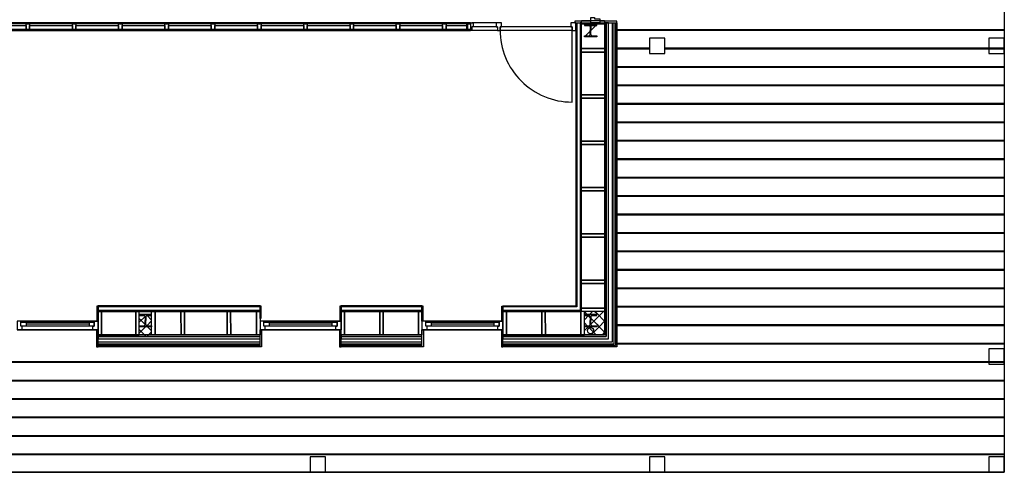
# Model space of a CAD drawing. Header units: metres. Extents: x 69472 to 71247, y 407524 to 411041.
# Tile 11 of 18: x 70316 to 70329, y 409271 to 409277. Entities that reach past the tile are written whole.
import ezdxf

# ---------------------------------------------------------------- set-up
doc = ezdxf.new("R2010")
doc.units = ezdxf.units.M
doc.layers.add('N-GEBOUW', color=251, linetype='Continuous')

# ---------------------------------------------------------------- blocks, each defined once
blk = doc.blocks.new('HOUT_67x114_ZS')
at = {"color": 0}
blk.add_lwpolyline([(0, 114), (-67, 114), (-67, 67), (-50, 67), (-50, 0), (0, 0), (0, 114)], dxfattribs=at)
blk = doc.blocks.new('HOUT_67x114_Onderdorpel')
at = {"color": 0}
for points in [[(-50, 57), (50, 57)], [(-50, -57), (50, -57)]]:
    blk.add_lwpolyline(points, dxfattribs=at)
blk = doc.blocks.new('HOUT_67x100 ZS')
at = {"color": 0}
blk.add_lwpolyline([(0, 100), (-67, 100), (-67, 45), (-50, 45), (-50, 0), (0, 0)], close=True, dxfattribs=at)
blk = doc.blocks.new('HOUT_67x100 TS')
at = {"color": 0}
blk.add_lwpolyline([(-33.5, 45), (-33.5, 100), (33.5, 100), (33.5, 45), (16.5, 45), (16.5, 0), (-16.5, 0), (-16.5, 45), (-33.5, 45)], dxfattribs=at)
blk = doc.blocks.new('AA_Draairichting-enkel')
at = {"color": 0, "linetype": 'ByBlock', "lineweight": -2}
blk.add_lwpolyline([(1, 0, 0.414214), (0, 1), (0, 0)], format="xyb", dxfattribs=at)
blk = doc.blocks.new('HOUT_67x100 Onderdorpel')
at = {"color": 0}
for points in [[(-50, 45), (50, 45)], [(-50, -55), (50, -55)]]:
    blk.add_lwpolyline(points, dxfattribs=at)

msp = doc.modelspace()

# ---------------------------------------------------------------- linework, layer by layer
at = {"layer": 'N-GEBOUW', "lineweight": -2}
for p, q in [((70328.957, 409278.174), (70328.957, 409271.174)), ((70323.475, 409276.982), (70323.475, 409277.026)), ((70323.475, 409277.026), (70323.775, 409277.026)), ((70323.775, 409277.026), (70323.775, 409276.982)), ((70322.035, 409276.999), (70313.559, 409276.999)), ((70313.559, 409276.986), (70322.035, 409276.987)), ((70322.035, 409276.912), (70313.559, 409276.911)), ((70313.559, 409276.899), (70322.035, 409276.899)), ((70315.72, 409276.961), (70316.274, 409276.961)), ((70316.274, 409276.911), (70315.72, 409276.911)), ((70316.274, 409276.911), (70316.274, 409276.986)), ((70316.274, 409276.986), (70316.32, 409276.986)), ((70316.274, 409276.961), (70316.274, 409276.911)), ((70316.32, 409276.911), (70316.274, 409276.911)), ((70316.32, 409276.986), (70316.32, 409276.911)), ((70316.32, 409276.911), (70316.32, 409276.961)), ((70316.32, 409276.961), (70316.874, 409276.961)), ((70316.874, 409276.911), (70316.32, 409276.911)), ((70316.874, 409276.911), (70316.874, 409276.986)), ((70316.874, 409276.986), (70316.92, 409276.986)), ((70316.874, 409276.961), (70316.874, 409276.911)), ((70316.92, 409276.911), (70316.874, 409276.911)), ((70316.92, 409276.986), (70316.92, 409276.911)), ((70316.92, 409276.911), (70316.92, 409276.961)), ((70316.92, 409276.961), (70317.474, 409276.961)), ((70317.474, 409276.911), (70316.92, 409276.911)), ((70317.474, 409276.911), (70317.474, 409276.986)), ((70317.474, 409276.986), (70317.52, 409276.986)), ((70317.474, 409276.961), (70317.474, 409276.911)), ((70317.52, 409276.911), (70317.474, 409276.911)), ((70317.52, 409276.986), (70317.52, 409276.911)), ((70317.52, 409276.911), (70317.52, 409276.961)), ((70317.52, 409276.961), (70318.074, 409276.961)), ((70318.074, 409276.911), (70317.52, 409276.911)), ((70318.074, 409276.911), (70318.074, 409276.986)), ((70318.074, 409276.986), (70318.12, 409276.986)), ((70318.074, 409276.961), (70318.074, 409276.911)), ((70318.12, 409276.911), (70318.074, 409276.911)), ((70318.12, 409276.986), (70318.12, 409276.911)), ((70318.12, 409276.911), (70318.12, 409276.961)), ((70318.12, 409276.961), (70318.674, 409276.961)), ((70318.674, 409276.911), (70318.12, 409276.911)), ((70318.674, 409276.911), (70318.674, 409276.986)), ((70318.674, 409276.986), (70318.72, 409276.986)), ((70318.674, 409276.961), (70318.674, 409276.911)), ((70318.72, 409276.911), (70318.674, 409276.911)), ((70318.72, 409276.986), (70318.72, 409276.911)), ((70318.72, 409276.911), (70318.72, 409276.961)), ((70318.72, 409276.961), (70319.274, 409276.961)), ((70319.274, 409276.911), (70318.72, 409276.911)), ((70319.274, 409276.911), (70319.274, 409276.986)), ((70319.274, 409276.986), (70319.32, 409276.986)), ((70319.274, 409276.961), (70319.274, 409276.911)), ((70319.32, 409276.911), (70319.274, 409276.911)), ((70319.32, 409276.986), (70319.32, 409276.911)), ((70319.32, 409276.911), (70319.32, 409276.961)), ((70319.32, 409276.961), (70319.874, 409276.961)), ((70319.874, 409276.911), (70319.32, 409276.911)), ((70319.874, 409276.911), (70319.874, 409276.986)), ((70319.874, 409276.986), (70319.92, 409276.986)), ((70319.874, 409276.961), (70319.874, 409276.911)), ((70319.92, 409276.911), (70319.874, 409276.911)), ((70319.92, 409276.986), (70319.92, 409276.911)), ((70319.92, 409276.911), (70319.92, 409276.961)), ((70319.92, 409276.961), (70320.474, 409276.961)), ((70320.474, 409276.911), (70319.92, 409276.911)), ((70320.474, 409276.911), (70320.474, 409276.986)), ((70320.474, 409276.986), (70320.52, 409276.986)), ((70320.474, 409276.961), (70320.474, 409276.911)), ((70320.52, 409276.911), (70320.474, 409276.911)), ((70320.52, 409276.986), (70320.52, 409276.911)), ((70320.52, 409276.911), (70320.52, 409276.961)), ((70320.52, 409276.961), (70321.074, 409276.961)), ((70321.074, 409276.911), (70320.52, 409276.911)), ((70321.074, 409276.911), (70321.074, 409276.986)), ((70321.074, 409276.986), (70321.12, 409276.986)), ((70321.074, 409276.961), (70321.074, 409276.911)), ((70321.12, 409276.911), (70321.074, 409276.911)), ((70321.12, 409276.986), (70321.12, 409276.911)), ((70321.12, 409276.911), (70321.12, 409276.961)), ((70321.12, 409276.961), (70321.674, 409276.961)), ((70321.674, 409276.911), (70321.12, 409276.911)), ((70321.674, 409276.911), (70321.674, 409276.986)), ((70321.674, 409276.986), (70321.72, 409276.986)), ((70321.674, 409276.961), (70321.674, 409276.911)), ((70321.72, 409276.911), (70321.674, 409276.911)), ((70321.72, 409276.986), (70321.72, 409276.911)), ((70321.72, 409276.911), (70321.72, 409276.961)), ((70321.72, 409276.961), (70321.989, 409276.961)), ((70321.989, 409276.911), (70321.72, 409276.911)), ((70321.989, 409276.911), (70321.989, 409276.986)), ((70321.989, 409276.986), (70322.035, 409276.986)), ((70321.989, 409276.961), (70321.989, 409276.911)), ((70322.035, 409276.911), (70321.989, 409276.911)), ((70322.035, 409276.987), (70322.035, 409276.999)), ((70322.035, 409276.986), (70322.035, 409276.911)), ((70322.035, 409276.899), (70322.035, 409276.912)), ((70322.386, 409276.944), (70322.053, 409276.944)), ((70323.598, 409277.017), (70323.388, 409277.017)), ((70323.388, 409277.017), (70323.388, 409276.999)), ((70323.388, 409276.999), (70323.598, 409276.999)), ((70323.403, 409276.999), (70323.403, 409273.327)), ((70323.416, 409276.999), (70323.416, 409273.315)), ((70323.475, 409276.999), (70323.46, 409276.999)), ((70323.46, 409276.999), (70323.46, 409273.271)), ((70323.475, 409273.256), (70323.475, 409276.999)), ((70323.475, 409276.663), (70323.475, 409276.982)), ((70323.475, 409276.982), (70323.775, 409276.982)), ((70323.775, 409276.982), (70323.475, 409276.982)), ((70323.672, 409276.976), (70323.512, 409276.976)), ((70323.512, 409276.976), (70323.512, 409276.963)), ((70323.672, 409276.976), (70323.512, 409276.816)), ((70323.512, 409276.963), (70323.573, 409276.963)), ((70323.588, 409276.948), (70323.588, 409276.896)), ((70323.592, 409276.896), (70323.592, 409276.976)), ((70323.596, 409276.948), (70323.596, 409276.896)), ((70323.598, 409276.999), (70323.598, 409277.017)), ((70323.611, 409276.963), (70323.672, 409276.963)), ((70323.672, 409276.963), (70323.672, 409276.976)), ((70323.932, 409277.017), (70323.712, 409277.017)), ((70323.712, 409277.017), (70323.712, 409276.999)), ((70323.712, 409276.999), (70323.932, 409276.999)), ((70323.797, 409276.999), (70323.775, 409276.999)), ((70323.775, 409276.999), (70323.775, 409272.956)), ((70323.775, 409276.982), (70323.775, 409276.663)), ((70323.797, 409272.934), (70323.797, 409276.999)), ((70323.827, 409276.999), (70323.797, 409276.999)), ((70323.797, 409276.999), (70323.797, 409272.934)), ((70323.827, 409272.904), (70323.827, 409276.999)), ((70323.874, 409276.999), (70323.874, 409272.857)), ((70323.896, 409276.999), (70323.896, 409272.835)), ((70323.914, 409276.999), (70323.914, 409272.817)), ((70323.932, 409276.999), (70323.932, 409277.017)), ((70323.932, 409276.999), (70323.932, 409272.799)), ((70323.932, 409276.91), (70328.957, 409276.91)), ((70323.932, 409276.9), (70328.957, 409276.9)), ((70323.512, 409276.816), (70323.512, 409276.829)), ((70323.512, 409276.829), (70323.573, 409276.829)), ((70323.672, 409276.816), (70323.512, 409276.816)), ((70323.588, 409276.844), (70323.588, 409276.896)), ((70323.596, 409276.844), (70323.596, 409276.896)), ((70323.611, 409276.829), (70323.672, 409276.829)), ((70323.672, 409276.829), (70323.672, 409276.816)), ((70324.557, 409276.799), (70324.357, 409276.799)), ((70324.357, 409276.799), (70324.357, 409276.599)), ((70324.557, 409276.599), (70324.557, 409276.799)), ((70328.957, 409276.799), (70328.757, 409276.799)), ((70328.757, 409276.799), (70328.757, 409276.599)), ((70328.957, 409276.599), (70328.957, 409276.799)), ((70323.775, 409276.663), (70323.475, 409276.663)), ((70323.475, 409276.619), (70323.475, 409276.663)), ((70323.475, 409276.663), (70323.775, 409276.663)), ((70323.775, 409276.663), (70323.775, 409276.619)), ((70323.932, 409276.671), (70324.357, 409276.671)), ((70323.932, 409276.661), (70324.357, 409276.661)), ((70324.557, 409276.671), (70328.957, 409276.671)), ((70324.557, 409276.661), (70328.957, 409276.661)), ((70323.475, 409276.063), (70323.475, 409276.619)), ((70323.475, 409276.619), (70323.775, 409276.619)), ((70323.775, 409276.619), (70323.475, 409276.619)), ((70323.775, 409276.619), (70323.775, 409276.063)), ((70324.357, 409276.599), (70324.557, 409276.599)), ((70328.757, 409276.599), (70328.957, 409276.599)), ((70323.932, 409276.432), (70328.957, 409276.432)), ((70323.932, 409276.422), (70328.957, 409276.422)), ((70323.932, 409276.193), (70328.957, 409276.193)), ((70323.932, 409276.183), (70328.957, 409276.183)), ((70323.775, 409276.063), (70323.475, 409276.063)), ((70323.475, 409276.019), (70323.475, 409276.063)), ((70323.475, 409276.063), (70323.775, 409276.063)), ((70323.475, 409275.463), (70323.475, 409276.019)), ((70323.475, 409276.019), (70323.775, 409276.019)), ((70323.775, 409276.019), (70323.475, 409276.019)), ((70323.775, 409276.063), (70323.775, 409276.019)), ((70323.775, 409276.019), (70323.775, 409275.463)), ((70323.932, 409275.954), (70328.957, 409275.954)), ((70323.932, 409275.944), (70328.957, 409275.944)), ((70323.932, 409275.715), (70328.957, 409275.715)), ((70323.932, 409275.715), (70328.957, 409275.715)), ((70323.932, 409275.705), (70328.957, 409275.705)), ((70323.932, 409275.705), (70328.957, 409275.705)), ((70323.775, 409275.463), (70323.475, 409275.463)), ((70323.475, 409275.419), (70323.475, 409275.463)), ((70323.475, 409275.463), (70323.775, 409275.463)), ((70323.475, 409274.863), (70323.475, 409275.419)), ((70323.475, 409275.419), (70323.775, 409275.419)), ((70323.775, 409275.419), (70323.475, 409275.419)), ((70323.775, 409275.463), (70323.775, 409275.419)), ((70323.775, 409275.419), (70323.775, 409274.863)), ((70323.932, 409275.476), (70328.957, 409275.476)), ((70323.932, 409275.476), (70328.957, 409275.476)), ((70323.932, 409275.466), (70328.957, 409275.466)), ((70323.932, 409275.466), (70328.957, 409275.466)), ((70323.932, 409275.237), (70328.957, 409275.237)), ((70323.932, 409275.237), (70328.957, 409275.237)), ((70323.932, 409275.227), (70328.957, 409275.227)), ((70323.932, 409275.227), (70328.957, 409275.227)), ((70323.932, 409274.998), (70328.957, 409274.998)), ((70323.932, 409274.998), (70328.957, 409274.998)), ((70323.932, 409274.988), (70328.957, 409274.988)), ((70323.932, 409274.988), (70328.957, 409274.988)), ((70323.775, 409274.863), (70323.475, 409274.863)), ((70323.475, 409274.819), (70323.475, 409274.863)), ((70323.475, 409274.863), (70323.775, 409274.863)), ((70323.775, 409274.863), (70323.775, 409274.819)), ((70323.475, 409274.263), (70323.475, 409274.819)), ((70323.475, 409274.819), (70323.775, 409274.819)), ((70323.775, 409274.819), (70323.475, 409274.819)), ((70323.775, 409274.819), (70323.775, 409274.263)), ((70323.932, 409274.759), (70328.957, 409274.759)), ((70323.932, 409274.759), (70328.957, 409274.759)), ((70323.932, 409274.749), (70328.957, 409274.749)), ((70323.932, 409274.749), (70328.957, 409274.749)), ((70323.932, 409274.52), (70328.957, 409274.52)), ((70323.932, 409274.52), (70328.957, 409274.52)), ((70323.932, 409274.51), (70328.957, 409274.51)), ((70323.932, 409274.51), (70328.957, 409274.51)), ((70323.775, 409274.263), (70323.475, 409274.263)), ((70323.475, 409274.219), (70323.475, 409274.263)), ((70323.475, 409274.263), (70323.775, 409274.263)), ((70323.475, 409273.663), (70323.475, 409274.219)), ((70323.475, 409274.219), (70323.775, 409274.219)), ((70323.775, 409274.219), (70323.475, 409274.219)), ((70323.775, 409274.263), (70323.775, 409274.219)), ((70323.775, 409274.219), (70323.775, 409273.663)), ((70323.932, 409274.281), (70328.957, 409274.281)), ((70323.932, 409274.281), (70328.957, 409274.281)), ((70323.932, 409274.271), (70328.957, 409274.271)), ((70323.932, 409274.271), (70328.957, 409274.271)), ((70323.932, 409274.042), (70328.957, 409274.042)), ((70323.932, 409274.042), (70328.957, 409274.042)), ((70323.932, 409274.032), (70328.957, 409274.032)), ((70323.932, 409274.032), (70328.957, 409274.032)), ((70323.932, 409273.803), (70328.957, 409273.803)), ((70323.932, 409273.803), (70328.957, 409273.803)), ((70323.932, 409273.793), (70328.957, 409273.793)), ((70323.932, 409273.793), (70328.957, 409273.793)), ((70323.775, 409273.663), (70323.475, 409273.663)), ((70323.475, 409273.619), (70323.475, 409273.663)), ((70323.475, 409273.663), (70323.775, 409273.663)), ((70323.475, 409273.3), (70323.475, 409273.619)), ((70323.475, 409273.619), (70323.775, 409273.619)), ((70323.775, 409273.619), (70323.475, 409273.619)), ((70323.775, 409273.663), (70323.775, 409273.619)), ((70323.775, 409273.619), (70323.775, 409273.3)), ((70323.932, 409273.564), (70328.957, 409273.564)), ((70323.932, 409273.564), (70328.957, 409273.564)), ((70323.932, 409273.554), (70328.957, 409273.554)), ((70323.932, 409273.554), (70328.957, 409273.554)), ((70317.194, 409273.133), (70317.194, 409273.328)), ((70317.194, 409273.328), (70317.207, 409273.328)), ((70319.307, 409273.328), (70317.207, 409273.328)), ((70317.207, 409273.328), (70317.207, 409273.133)), ((70319.307, 409273.166), (70319.307, 409273.328)), ((70319.307, 409273.328), (70319.319, 409273.328)), ((70319.319, 409273.328), (70319.319, 409273.166)), ((70320.344, 409273.133), (70320.344, 409273.328)), ((70320.344, 409273.328), (70320.357, 409273.328)), ((70321.407, 409273.328), (70320.357, 409273.328)), ((70320.357, 409273.328), (70320.357, 409273.133)), ((70321.407, 409273.133), (70321.407, 409273.328)), ((70321.407, 409273.328), (70321.419, 409273.328)), ((70321.419, 409273.328), (70321.419, 409273.133)), ((70322.444, 409273.133), (70322.444, 409273.327)), ((70322.444, 409273.327), (70322.457, 409273.327)), ((70323.403, 409273.327), (70322.457, 409273.327)), ((70322.457, 409273.327), (70322.457, 409273.133)), ((70323.932, 409273.325), (70328.957, 409273.325)), ((70319.307, 409273.316), (70317.207, 409273.316)), ((70319.307, 409273.271), (70317.207, 409273.271)), ((70317.207, 409273.271), (70317.207, 409273.256)), ((70317.251, 409273.256), (70317.207, 409273.256)), ((70317.207, 409273.256), (70317.207, 409272.956)), ((70317.207, 409273.256), (70319.307, 409273.256)), ((70317.698, 409273.256), (70317.251, 409273.256)), ((70317.251, 409273.256), (70317.251, 409272.956)), ((70317.251, 409272.956), (70317.251, 409273.256)), ((70317.698, 409272.956), (70317.698, 409273.256)), ((70317.742, 409273.256), (70317.698, 409273.256)), ((70317.698, 409273.256), (70317.698, 409272.956)), ((70317.742, 409272.956), (70317.742, 409273.256)), ((70317.902, 409273.219), (70317.742, 409273.219)), ((70317.742, 409273.219), (70317.742, 409273.206)), ((70317.742, 409273.206), (70317.803, 409273.206)), ((70317.841, 409273.206), (70317.902, 409273.206)), ((70317.843, 409273.206), (70317.902, 409273.146)), ((70317.902, 409272.956), (70317.902, 409273.256)), ((70317.902, 409273.256), (70317.946, 409273.256)), ((70317.902, 409273.206), (70317.902, 409273.219)), ((70317.946, 409272.956), (70317.946, 409273.256)), ((70317.946, 409273.256), (70318.282, 409273.256)), ((70317.946, 409273.256), (70317.946, 409272.956)), ((70318.282, 409273.256), (70318.283, 409272.956)), ((70318.283, 409272.956), (70318.282, 409273.256)), ((70318.282, 409273.256), (70318.326, 409273.256)), ((70318.327, 409272.956), (70318.326, 409273.256)), ((70318.326, 409273.256), (70318.882, 409273.256)), ((70318.326, 409273.256), (70318.327, 409272.956)), ((70318.882, 409273.256), (70318.883, 409272.956)), ((70318.883, 409272.956), (70318.882, 409273.256)), ((70318.882, 409273.256), (70318.926, 409273.256)), ((70318.927, 409272.956), (70318.926, 409273.256)), ((70318.926, 409273.256), (70319.263, 409273.256)), ((70318.926, 409273.256), (70318.927, 409272.956)), ((70319.263, 409273.256), (70319.263, 409272.956)), ((70319.263, 409272.956), (70319.263, 409273.256)), ((70319.263, 409273.256), (70319.307, 409273.256)), ((70319.307, 409273.256), (70319.307, 409273.271)), ((70319.307, 409273.256), (70319.307, 409272.956)), ((70321.407, 409273.316), (70320.357, 409273.316)), ((70321.407, 409273.271), (70320.357, 409273.271)), ((70320.357, 409273.271), (70320.357, 409273.256)), ((70320.357, 409272.956), (70320.357, 409273.256)), ((70320.357, 409273.256), (70320.401, 409273.256)), ((70320.357, 409273.256), (70321.407, 409273.256)), ((70320.401, 409272.956), (70320.401, 409273.256)), ((70320.401, 409273.256), (70320.86, 409273.256)), ((70320.401, 409273.256), (70320.401, 409272.956)), ((70320.86, 409273.256), (70320.86, 409272.956)), ((70320.86, 409272.956), (70320.86, 409273.256)), ((70320.86, 409273.256), (70320.904, 409273.256)), ((70320.904, 409272.956), (70320.904, 409273.256)), ((70320.904, 409273.256), (70321.363, 409273.256)), ((70320.904, 409273.256), (70320.904, 409272.956)), ((70321.363, 409273.256), (70321.363, 409272.956)), ((70321.363, 409272.956), (70321.363, 409273.256)), ((70321.363, 409273.256), (70321.407, 409273.256)), ((70321.407, 409273.256), (70321.407, 409273.271)), ((70321.407, 409273.256), (70321.407, 409272.956)), ((70323.416, 409273.315), (70322.457, 409273.315)), ((70323.46, 409273.271), (70322.457, 409273.271)), ((70322.457, 409273.271), (70322.457, 409273.256)), ((70322.501, 409273.256), (70322.457, 409273.256)), ((70322.457, 409273.256), (70322.457, 409272.956)), ((70322.457, 409273.256), (70323.475, 409273.256)), ((70322.962, 409273.256), (70322.501, 409273.256)), ((70322.501, 409273.256), (70322.501, 409272.956)), ((70322.501, 409272.956), (70322.501, 409273.256)), ((70322.963, 409272.956), (70322.962, 409273.256)), ((70323.006, 409273.256), (70322.962, 409273.256)), ((70322.962, 409273.256), (70322.963, 409272.956)), ((70323.468, 409273.256), (70323.006, 409273.256)), ((70323.006, 409273.256), (70323.007, 409272.956)), ((70323.007, 409272.956), (70323.006, 409273.256)), ((70323.468, 409272.956), (70323.468, 409273.256)), ((70323.512, 409273.256), (70323.468, 409273.256)), ((70323.468, 409273.256), (70323.468, 409272.956)), ((70323.775, 409273.3), (70323.475, 409273.3)), ((70323.475, 409273.256), (70323.475, 409273.3)), ((70323.475, 409273.3), (70323.775, 409273.3)), ((70323.775, 409273.256), (70323.475, 409273.256)), ((70323.512, 409272.956), (70323.512, 409273.256)), ((70323.512, 409273.252), (70323.545, 409273.219)), ((70323.672, 409273.219), (70323.512, 409273.219)), ((70323.512, 409273.219), (70323.512, 409273.206)), ((70323.512, 409273.206), (70323.573, 409273.206)), ((70323.568, 409273.206), (70323.512, 409273.15)), ((70323.558, 409273.206), (70323.588, 409273.176)), ((70323.618, 409273.256), (70323.581, 409273.219)), ((70323.611, 409273.206), (70323.672, 409273.206)), ((70323.649, 409273.256), (70323.672, 409273.233)), ((70323.759, 409273.256), (70323.672, 409273.169)), ((70323.672, 409273.233), (70323.775, 409273.13)), ((70323.672, 409273.206), (70323.672, 409273.219)), ((70323.775, 409273.3), (70323.775, 409273.256)), ((70323.932, 409273.315), (70328.957, 409273.315)), ((70317.207, 409273.133), (70316.157, 409273.133)), ((70317.207, 409273.133), (70316.157, 409273.133)), ((70317.207, 409273.133), (70316.157, 409273.133)), ((70316.274, 409273.12), (70316.274, 409273.066)), ((70317.09, 409273.093), (70316.274, 409273.093)), ((70317.09, 409273.12), (70317.09, 409273.066)), ((70317.207, 409273.133), (70317.194, 409273.133)), ((70317.207, 409273.019), (70317.207, 409273.133)), ((70317.207, 409273.019), (70317.207, 409273.133)), ((70317.818, 409273.193), (70317.742, 409273.118)), ((70317.742, 409273.165), (70317.818, 409273.089)), ((70317.742, 409273.059), (70317.742, 409273.072)), ((70317.742, 409273.072), (70317.803, 409273.072)), ((70317.818, 409273.191), (70317.818, 409273.139)), ((70317.818, 409273.087), (70317.818, 409273.139)), ((70317.826, 409273.191), (70317.826, 409273.139)), ((70317.826, 409273.087), (70317.826, 409273.139)), ((70317.829, 409273.078), (70317.832, 409273.074)), ((70317.902, 409273.136), (70317.838, 409273.072)), ((70317.841, 409273.072), (70317.902, 409273.072)), ((70317.902, 409273.072), (70317.902, 409273.059)), ((70319.319, 409273.166), (70319.307, 409273.166)), ((70320.357, 409273.133), (70319.307, 409273.133)), ((70319.307, 409273.133), (70319.307, 409273.019)), ((70320.357, 409273.133), (70319.307, 409273.133)), ((70319.307, 409273.133), (70319.307, 409273.019)), ((70320.357, 409273.133), (70319.307, 409273.133)), ((70319.424, 409273.12), (70319.424, 409273.066)), ((70320.24, 409273.093), (70319.424, 409273.093)), ((70320.24, 409273.12), (70320.24, 409273.066)), ((70320.357, 409273.133), (70320.344, 409273.133)), ((70320.357, 409273.019), (70320.357, 409273.133)), ((70320.357, 409273.019), (70320.357, 409273.133)), ((70322.457, 409273.133), (70321.407, 409273.133)), ((70321.407, 409273.133), (70321.407, 409273.019)), ((70322.457, 409273.133), (70321.407, 409273.133)), ((70321.407, 409273.133), (70321.407, 409273.019)), ((70322.457, 409273.133), (70321.407, 409273.133)), ((70321.419, 409273.133), (70321.407, 409273.133)), ((70321.524, 409273.12), (70321.524, 409273.066)), ((70322.34, 409273.093), (70321.524, 409273.093)), ((70322.34, 409273.12), (70322.34, 409273.066)), ((70322.457, 409273.133), (70322.444, 409273.133)), ((70322.457, 409273.019), (70322.457, 409273.133)), ((70322.457, 409273.019), (70322.457, 409273.133)), ((70323.512, 409273.11), (70323.55, 409273.072)), ((70323.512, 409273.059), (70323.512, 409273.072)), ((70323.512, 409273.072), (70323.573, 409273.072)), ((70323.588, 409273.085), (70323.575, 409273.072)), ((70323.588, 409273.191), (70323.588, 409273.139)), ((70323.588, 409273.087), (70323.588, 409273.139)), ((70323.596, 409273.191), (70323.596, 409273.139)), ((70323.672, 409273.169), (70323.596, 409273.093)), ((70323.596, 409273.168), (70323.672, 409273.092)), ((70323.596, 409273.087), (70323.596, 409273.139)), ((70323.611, 409273.072), (70323.672, 409273.072)), ((70323.672, 409273.092), (70323.705, 409273.059)), ((70323.672, 409273.072), (70323.672, 409273.059)), ((70323.775, 409273.13), (70323.704, 409273.059)), ((70323.932, 409273.086), (70328.957, 409273.086)), ((70323.932, 409273.076), (70328.957, 409273.076)), ((70316.157, 409273.019), (70317.207, 409273.019)), ((70316.157, 409273.019), (70317.207, 409273.019)), ((70317.207, 409273.019), (70316.157, 409273.019)), ((70317.207, 409273.019), (70317.189, 409273.019)), ((70317.189, 409273.019), (70317.189, 409272.799)), ((70317.207, 409272.799), (70317.207, 409273.019)), ((70317.207, 409272.956), (70317.251, 409272.956)), ((70319.307, 409272.956), (70317.207, 409272.956)), ((70317.207, 409272.956), (70317.207, 409272.934)), ((70317.251, 409272.956), (70317.698, 409272.956)), ((70317.698, 409272.956), (70317.742, 409272.956)), ((70317.902, 409273.059), (70317.742, 409273.059)), ((70317.822, 409273.056), (70317.742, 409272.976)), ((70317.742, 409273.023), (70317.822, 409272.943)), ((70317.825, 409273.059), (70317.822, 409273.056)), ((70317.822, 409272.943), (70317.837, 409272.929)), ((70317.902, 409272.995), (70317.836, 409272.929)), ((70317.848, 409273.059), (70317.902, 409273.005)), ((70317.946, 409272.956), (70317.902, 409272.956)), ((70318.283, 409272.956), (70317.946, 409272.956)), ((70318.327, 409272.956), (70318.283, 409272.956)), ((70318.883, 409272.956), (70318.327, 409272.956)), ((70318.927, 409272.956), (70318.883, 409272.956)), ((70319.263, 409272.956), (70318.927, 409272.956)), ((70319.307, 409272.956), (70319.263, 409272.956)), ((70319.307, 409273.019), (70320.357, 409273.019)), ((70319.307, 409273.019), (70320.357, 409273.019)), ((70320.357, 409273.019), (70319.307, 409273.019)), ((70319.307, 409273.019), (70319.325, 409273.019)), ((70319.307, 409272.799), (70319.307, 409273.019)), ((70319.307, 409272.934), (70319.307, 409272.956)), ((70319.325, 409273.019), (70319.325, 409272.799)), ((70320.357, 409273.019), (70320.339, 409273.019)), ((70320.339, 409273.019), (70320.339, 409272.799)), ((70320.357, 409272.799), (70320.357, 409273.019)), ((70320.401, 409272.956), (70320.357, 409272.956)), ((70321.407, 409272.956), (70320.357, 409272.956)), ((70320.357, 409272.956), (70320.357, 409272.934)), ((70320.86, 409272.956), (70320.401, 409272.956)), ((70320.904, 409272.956), (70320.86, 409272.956)), ((70321.363, 409272.956), (70320.904, 409272.956)), ((70321.407, 409272.956), (70321.363, 409272.956)), ((70321.407, 409273.019), (70322.457, 409273.019)), ((70321.407, 409273.019), (70322.457, 409273.019)), ((70322.457, 409273.019), (70321.407, 409273.019)), ((70321.407, 409273.019), (70321.425, 409273.019)), ((70321.407, 409272.799), (70321.407, 409273.019)), ((70321.407, 409272.934), (70321.407, 409272.956)), ((70321.425, 409273.019), (70321.425, 409272.799)), ((70322.457, 409273.019), (70322.439, 409273.019)), ((70322.439, 409273.019), (70322.439, 409272.799)), ((70322.457, 409272.799), (70322.457, 409273.019)), ((70322.457, 409272.956), (70322.501, 409272.956)), ((70323.775, 409272.956), (70322.457, 409272.956)), ((70322.457, 409272.956), (70322.457, 409272.934)), ((70322.501, 409272.956), (70322.963, 409272.956)), ((70322.963, 409272.956), (70323.007, 409272.956)), ((70323.007, 409272.956), (70323.468, 409272.956)), ((70323.468, 409272.956), (70323.512, 409272.956)), ((70323.672, 409273.059), (70323.512, 409273.059)), ((70323.562, 409273.059), (70323.512, 409273.009)), ((70323.512, 409272.969), (70323.525, 409272.956)), ((70323.563, 409273.059), (70323.666, 409272.956)), ((70323.672, 409273.027), (70323.601, 409272.956)), ((70323.704, 409273.059), (70323.672, 409273.027)), ((70323.705, 409273.059), (70323.775, 409272.989)), ((70323.775, 409272.989), (70323.742, 409272.956)), ((70317.207, 409272.934), (70319.307, 409272.934)), ((70319.307, 409272.934), (70317.207, 409272.934)), ((70317.207, 409272.934), (70317.207, 409272.904)), ((70317.207, 409272.904), (70319.307, 409272.904)), ((70319.307, 409272.857), (70317.207, 409272.857)), ((70319.307, 409272.835), (70317.207, 409272.835)), ((70319.307, 409272.817), (70317.207, 409272.817)), ((70319.307, 409272.904), (70319.307, 409272.934)), ((70320.357, 409272.934), (70321.407, 409272.934)), ((70321.407, 409272.934), (70320.357, 409272.934)), ((70320.357, 409272.934), (70320.357, 409272.904)), ((70320.357, 409272.904), (70321.407, 409272.904)), ((70321.407, 409272.857), (70320.357, 409272.857)), ((70321.407, 409272.835), (70320.357, 409272.835)), ((70321.407, 409272.817), (70320.357, 409272.817)), ((70321.407, 409272.904), (70321.407, 409272.934)), ((70322.457, 409272.934), (70323.797, 409272.934)), ((70323.797, 409272.934), (70322.457, 409272.934)), ((70322.457, 409272.934), (70322.457, 409272.904)), ((70322.457, 409272.904), (70323.827, 409272.904)), ((70323.874, 409272.857), (70322.457, 409272.857)), ((70323.896, 409272.835), (70322.457, 409272.835)), ((70323.914, 409272.817), (70322.457, 409272.817)), ((70323.932, 409272.847), (70328.957, 409272.847)), ((70323.932, 409272.837), (70328.957, 409272.837)), ((70317.189, 409272.799), (70317.207, 409272.799)), ((70319.307, 409272.799), (70317.207, 409272.799)), ((70319.325, 409272.799), (70319.307, 409272.799)), ((70320.339, 409272.799), (70320.357, 409272.799)), ((70321.407, 409272.799), (70320.357, 409272.799)), ((70321.425, 409272.799), (70321.407, 409272.799)), ((70322.439, 409272.799), (70322.457, 409272.799)), ((70323.932, 409272.799), (70322.457, 409272.799)), ((70328.957, 409272.774), (70328.757, 409272.774)), ((70328.757, 409272.774), (70328.757, 409272.574)), ((70328.957, 409272.574), (70328.957, 409272.774)), ((70287.007, 409272.607), (70328.957, 409272.608)), ((70287.007, 409272.597), (70328.957, 409272.598)), ((70328.757, 409272.574), (70328.957, 409272.574)), ((70287.007, 409272.368), (70328.957, 409272.369)), ((70287.007, 409272.358), (70328.957, 409272.359)), ((70287.007, 409272.129), (70328.957, 409272.13)), ((70287.007, 409272.119), (70328.957, 409272.12)), ((70287.007, 409271.89), (70328.957, 409271.891)), ((70287.007, 409271.88), (70328.957, 409271.881)), ((70287.007, 409271.651), (70328.957, 409271.652)), ((70287.007, 409271.641), (70328.957, 409271.642)), ((70287.007, 409271.412), (70328.957, 409271.413)), ((70287.007, 409271.402), (70328.957, 409271.403)), ((70320.157, 409271.374), (70319.957, 409271.374)), ((70319.957, 409271.374), (70319.957, 409271.174)), ((70320.157, 409271.174), (70320.157, 409271.374)), ((70324.557, 409271.374), (70324.357, 409271.374)), ((70324.357, 409271.374), (70324.357, 409271.174)), ((70324.557, 409271.174), (70324.557, 409271.374)), ((70328.957, 409271.374), (70328.757, 409271.374)), ((70328.757, 409271.374), (70328.757, 409271.174)), ((70328.957, 409271.174), (70328.957, 409271.374)), ((70289.118, 409271.173), (70328.957, 409271.174)), ((70328.957, 409271.174), (70289.177, 409271.173)), ((70319.957, 409271.174), (70320.157, 409271.174)), ((70324.357, 409271.174), (70324.557, 409271.174)), ((70328.757, 409271.174), (70328.957, 409271.174))]:
    msp.add_line(p, q, dxfattribs=at)
for points in [[(70323.353, 409276.904), (70323.353, 409276.944), (70322.419, 409276.944), (70322.419, 409276.904)], [(70317.157, 409273.12), (70317.157, 409273.066), (70316.207, 409273.066), (70316.207, 409273.12)], [(70320.307, 409273.12), (70320.307, 409273.066), (70319.357, 409273.066), (70319.357, 409273.12)], [(70322.407, 409273.12), (70322.407, 409273.066), (70321.457, 409273.066), (70321.457, 409273.12)]]:
    msp.add_lwpolyline(points, close=True, dxfattribs=at)
msp.add_circle((70323.592, 409273.008), 0.04, dxfattribs=at)
for centre, start, end in [((70323.573, 409276.948), 0.0021, 90.0021), ((70323.611, 409276.948), 90.0021, 180.0021), ((70323.573, 409276.844), 270.0021, 0.0021), ((70323.611, 409276.844), 180.0021, 270.0021), ((70317.803, 409273.191), 0.0021, 90.0021), ((70317.841, 409273.191), 90.0021, 180.0021), ((70323.573, 409273.191), 0.0021, 90.0021), ((70323.611, 409273.191), 90.0021, 180.0021), ((70317.803, 409273.087), 270.0021, 0.0021), ((70317.841, 409273.087), 180.0021, 270.0021), ((70323.573, 409273.087), 270.0021, 0.0021), ((70323.611, 409273.087), 180.0021, 270.0021)]:
    msp.add_arc(centre, 0.015, start, end, dxfattribs=at)

# ---------------------------------------------------------------- block references
at = {"layer": 'N-GEBOUW', "lineweight": -2, "extrusion": (0, 0, -1), "yscale": 0.0009999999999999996, "zscale": -0.0009999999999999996}
for name, p, xscale, rotation in [('HOUT_67x114_ZS', (-70323.712, 409276.999), 0.0009999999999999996, 269.9978773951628), ('HOUT_67x100 ZS', (-70322.003, 409276.899), 0.0009999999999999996, 359.9978773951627), ('HOUT_67x100 TS', (-70322.403, 409276.899), 0.0009999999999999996, 359.9978773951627), ('HOUT_67x114_Onderdorpel', (-70316.682, 409273.076), 0.009499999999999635, 359.9978773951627), ('HOUT_67x114_Onderdorpel', (-70319.832, 409273.076), 0.009499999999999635, 359.9978773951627), ('HOUT_67x114_Onderdorpel', (-70321.932, 409273.076), 0.009499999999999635, 359.9978773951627)]:
    msp.add_blockref(name, p, dxfattribs=dict(at, xscale=xscale, rotation=rotation))
at = {"layer": 'N-GEBOUW', "lineweight": -2}
for name, p, xscale, yscale, zscale, rotation in [('HOUT_67x100 Onderdorpel', (70322.22, 409276.944), 0.003329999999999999, 0.0009999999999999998, 0.0009999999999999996, 180.0021226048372), ('AA_Draairichting-enkel', (70323.353, 409276.904), 0.9339999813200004, 0.9339999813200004, 0.0009999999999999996, 180.0021226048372), ('HOUT_67x100 ZS', (70323.403, 409276.899), 0.0009999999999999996, 0.0009999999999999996, -0.0009999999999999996, 0.002122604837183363), ('HOUT_67x114_ZS', (70316.157, 409273.133), 0.0009999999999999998, 0.0009999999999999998, 0.0009999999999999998, 180.0021226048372), ('HOUT_67x114_ZS', (70319.307, 409273.133), 0.0009999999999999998, 0.0009999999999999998, 0.0009999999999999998, 180.0021226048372), ('HOUT_67x114_ZS', (70321.407, 409273.133), 0.0009999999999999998, 0.0009999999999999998, 0.0009999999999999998, 180.0021226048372)]:
    msp.add_blockref(name, p, dxfattribs=dict(at, xscale=xscale, yscale=yscale, zscale=zscale, rotation=rotation))
at = {"layer": 'N-GEBOUW', "lineweight": -2, "extrusion": (-1.22465e-16, -4.53688e-21, -1), "xscale": 0.0009999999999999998, "yscale": 0.0009999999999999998, "zscale": 0.0009999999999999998, "rotation": 179.9978773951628}
for p in [(-70317.207, 409273.133), (-70320.357, 409273.133), (-70322.457, 409273.133)]:
    msp.add_blockref('HOUT_67x114_ZS', p, dxfattribs=at)

doc.saveas('drawing.dxf')
